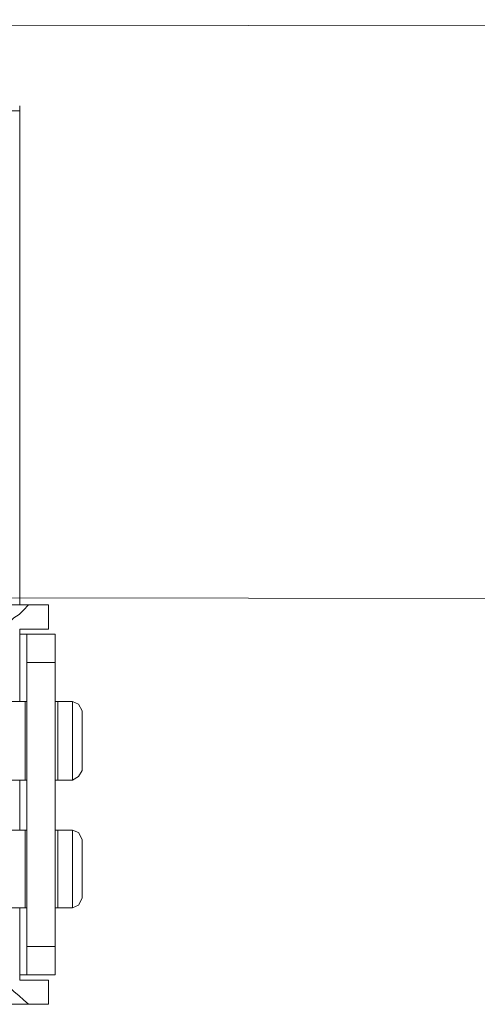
# Model space of a CAD drawing. Header units: millimetres. Extents: x -4580 to -1163, y 355 to 3010.
# Tile 16 of 30: x -4116 to -4098, y 2045 to 2084. Entities that reach past the tile are written whole.
import ezdxf

# ---------------------------------------------------------------- set-up
doc = ezdxf.new("R2010")
doc.units = ezdxf.units.MM
doc.layers.add('KADER', color=7, linetype='Continuous')
doc.layers.add('w0', color=7, linetype='Continuous')

# ---------------------------------------------------------------- blocks, each defined once
blk = doc.blocks.new('Szyna PEN 30x5 520')
at = {"lineweight": 0}
for p, q in [((0, 30), (485.944, 29.449)), ((0, 0), (485.935, -0.842))]:
    blk.add_line(p, q, dxfattribs=at)
blk = doc.blocks.new('V-KLEMA DU¯A')
at = {"layer": 'KADER', "lineweight": 0}
for points in [[(3137.843, 2455.374), (3137.843, 2455.374), (3117.897, 2455.374), (3117.897, 2455.374)], [(3137.843, 2455.637), (3137.843, 2455.637), (3137.843, 2429.356), (3137.843, 2429.356)], [(3139.342, 2429.354), (3139.342, 2429.354), (3138.297, 2429.354), (3138.297, 2429.354)], [(3139.342, 2429.354), (3139.342, 2429.354), (3139.342, 2428.082), (3139.342, 2428.082)], [(3137.843, 2428.082), (3137.843, 2428.082), (3137.843, 2424.266), (3137.843, 2424.266)], [(3139.342, 2428.082), (3139.342, 2428.082), (3137.843, 2428.082), (3137.843, 2428.082)], [(3138.207, 2427.81), (3138.207, 2427.81), (3138.207, 2426.311), (3138.207, 2426.311)], [(3139.706, 2427.81), (3139.706, 2427.81), (3138.207, 2427.81), (3138.207, 2427.81)], [(3138.207, 2427.81), (3138.207, 2427.81), (3138.207, 2426.311), (3138.207, 2426.311)], [(3139.706, 2427.81), (3139.706, 2427.81), (3138.207, 2427.81), (3138.207, 2427.81)], [(3139.706, 2427.81), (3139.706, 2427.81), (3139.706, 2426.311), (3139.706, 2426.311)], [(3139.706, 2427.81), (3139.706, 2427.81), (3139.706, 2426.311), (3139.706, 2426.311)], [(3138.207, 2426.311), (3138.207, 2426.311), (3138.207, 2411.363), (3138.207, 2411.363)], [(3139.706, 2426.311), (3139.706, 2426.311), (3138.207, 2426.311), (3138.207, 2426.311)], [(3138.207, 2426.311), (3138.207, 2426.311), (3138.207, 2411.363), (3138.207, 2411.363)], [(3139.706, 2426.311), (3139.706, 2426.311), (3138.207, 2426.311), (3138.207, 2426.311)], [(3138.116, 2424.266), (3138.116, 2424.266), (3134.708, 2424.266), (3134.708, 2424.266)], [(3138.207, 2424.266), (3138.207, 2424.266), (3138.116, 2424.266), (3138.116, 2424.266)], [(3138.116, 2424.266), (3138.116, 2424.266), (3138.116, 2420.131), (3138.116, 2420.131)], [(3139.843, 2424.266), (3139.843, 2424.266), (3139.843, 2420.131), (3139.843, 2420.131)], [(3140.614, 2424.266), (3140.614, 2424.266), (3140.614, 2420.131), (3140.614, 2420.131)], [(3141.115, 2423.766), (3141.115, 2423.766), (3141.115, 2420.632), (3141.115, 2420.632)], [(3137.843, 2420.131), (3137.843, 2420.131), (3137.843, 2417.496), (3137.843, 2417.496)], [(3138.207, 2420.131), (3138.207, 2420.131), (3138.116, 2420.131), (3138.116, 2420.131)], [(3138.207, 2417.496), (3138.207, 2417.496), (3138.116, 2417.496), (3138.116, 2417.496)], [(3138.116, 2417.496), (3138.116, 2417.496), (3138.116, 2413.408), (3138.116, 2413.408)], [(3139.843, 2417.496), (3139.843, 2417.496), (3139.706, 2417.496), (3139.706, 2417.496)], [(3140.614, 2417.496), (3140.614, 2417.496), (3139.843, 2417.496), (3139.843, 2417.496)], [(3139.843, 2417.496), (3139.843, 2417.496), (3139.843, 2413.408), (3139.843, 2413.408)], [(3140.614, 2417.496), (3140.614, 2417.496), (3140.614, 2413.408), (3140.614, 2413.408)], [(3141.115, 2416.997), (3141.115, 2416.997), (3141.115, 2413.907), (3141.115, 2413.907)], [(3138.116, 2413.408), (3138.116, 2413.408), (3134.708, 2413.408), (3134.708, 2413.408)], [(3137.843, 2413.408), (3137.843, 2413.408), (3137.843, 2409.59), (3137.843, 2409.59)], [(3138.207, 2413.408), (3138.207, 2413.408), (3138.116, 2413.408), (3138.116, 2413.408)], [(3139.843, 2413.408), (3139.843, 2413.408), (3139.706, 2413.408), (3139.706, 2413.408)], [(3140.614, 2413.408), (3140.614, 2413.408), (3139.843, 2413.408), (3139.843, 2413.408)], [(3139.706, 2411.363), (3139.706, 2411.363), (3138.207, 2411.363), (3138.207, 2411.363)], [(3138.207, 2411.363), (3138.207, 2411.363), (3138.207, 2409.864), (3138.207, 2409.864)], [(3139.706, 2411.363), (3139.706, 2411.363), (3138.207, 2411.363), (3138.207, 2411.363)], [(3138.207, 2411.363), (3138.207, 2411.363), (3138.207, 2409.864), (3138.207, 2409.864)], [(3137.889, 2409.864), (3137.889, 2409.864), (3137.843, 2409.864), (3137.843, 2409.864)], [(3138.207, 2409.864), (3138.207, 2409.864), (3137.889, 2409.864), (3137.889, 2409.864)], [(3139.706, 2409.864), (3139.706, 2409.864), (3138.207, 2409.864), (3138.207, 2409.864)], [(3139.706, 2409.864), (3139.706, 2409.864), (3138.207, 2409.864), (3138.207, 2409.864)], [(3139.342, 2409.59), (3139.342, 2409.59), (3137.843, 2409.59), (3137.843, 2409.59)], [(3139.342, 2409.59), (3139.342, 2409.59), (3139.342, 2408.318), (3139.342, 2408.318)], [(3138.297, 2408.318), (3138.297, 2408.318), (3133.118, 2408.318), (3133.118, 2408.318)], [(3139.342, 2408.318), (3139.342, 2408.318), (3138.297, 2408.318), (3138.297, 2408.318)]]:
    blk.add_open_spline(points, degree=3, dxfattribs=at)
for points, knots in [([(3136.844, 2428.082), (3136.844, 2428.082), (3137.071, 2428.265), (3137.071, 2428.265), (3137.071, 2428.265), (3137.071, 2428.265), (3137.297, 2428.446), (3137.297, 2428.446), (3137.297, 2428.446), (3137.297, 2428.446), (3137.525, 2428.673), (3137.525, 2428.673), (3137.525, 2428.673), (3137.525, 2428.673), (3137.798, 2428.855), (3137.798, 2428.855), (3137.798, 2428.855), (3137.798, 2428.855), (3138.025, 2429.082), (3138.025, 2429.082), (3138.025, 2429.082), (3138.025, 2429.082), (3138.297, 2429.354), (3138.297, 2429.354), (3138.297, 2429.354), (3138.297, 2429.354), (3133.118, 2429.354), (3133.118, 2429.354), (3133.118, 2429.354), (3133.118, 2429.354), (3130.256, 2429.354), (3130.256, 2429.354)], [0, 0, 0, 0, 0.125, 0.125, 0.125, 0.125, 0.25, 0.25, 0.25, 0.25, 0.375, 0.375, 0.375, 0.375, 0.5, 0.5, 0.5, 0.5, 0.625, 0.625, 0.625, 0.625, 0.75, 0.75, 0.75, 0.75, 0.875, 0.875, 0.875, 0.875, 1, 1, 1, 1]), ([(3138.207, 2427.81), (3138.207, 2427.81), (3137.889, 2427.81), (3137.889, 2427.81), (3137.889, 2427.81), (3137.889, 2427.81), (3137.843, 2427.81), (3137.843, 2427.81)], [0, 0, 0, 0, 0.5, 0.5, 0.5, 0.5, 1, 1, 1, 1]), ([(3138.207, 2427.81), (3138.207, 2427.81), (3137.889, 2427.81), (3137.889, 2427.81), (3137.889, 2427.81), (3137.889, 2427.81), (3137.843, 2427.81), (3137.843, 2427.81)], [0, 0, 0, 0, 0.5, 0.5, 0.5, 0.5, 1, 1, 1, 1]), ([(3139.706, 2426.311), (3139.706, 2426.311), (3139.706, 2411.363), (3139.706, 2411.363), (3139.706, 2411.363), (3139.706, 2411.363), (3139.706, 2409.864), (3139.706, 2409.864)], [0, 0, 0, 0, 0.5, 0.5, 0.5, 0.5, 1, 1, 1, 1]), ([(3139.706, 2426.311), (3139.706, 2426.311), (3139.706, 2411.363), (3139.706, 2411.363), (3139.706, 2411.363), (3139.706, 2411.363), (3139.706, 2409.864), (3139.706, 2409.864)], [0, 0, 0, 0, 0.5, 0.5, 0.5, 0.5, 1, 1, 1, 1]), ([(3140.614, 2424.266), (3140.614, 2424.266), (3139.843, 2424.266), (3139.843, 2424.266), (3139.843, 2424.266), (3139.843, 2424.266), (3139.706, 2424.266), (3139.706, 2424.266)], [0, 0, 0, 0, 0.5, 0.5, 0.5, 0.5, 1, 1, 1, 1]), ([(3140.614, 2424.266), (3140.614, 2424.266), (3140.932, 2424.13), (3140.932, 2424.13), (3140.932, 2424.13), (3140.932, 2424.13), (3141.115, 2423.766), (3141.115, 2423.766)], [0, 0, 0, 0, 0.5, 0.5, 0.5, 0.5, 1, 1, 1, 1]), ([(3141.115, 2420.632), (3141.115, 2420.632), (3140.932, 2420.314), (3140.932, 2420.314), (3140.932, 2420.314), (3140.932, 2420.314), (3140.614, 2420.131), (3140.614, 2420.131)], [0, 0, 0, 0, 0.5, 0.5, 0.5, 0.5, 1, 1, 1, 1]), ([(3138.116, 2420.131), (3138.116, 2420.131), (3134.618, 2420.131), (3134.618, 2420.131), (3134.618, 2420.131), (3134.618, 2420.131), (3133.118, 2420.131), (3133.118, 2420.131)], [0, 0, 0, 0, 0.5, 0.5, 0.5, 0.5, 1, 1, 1, 1]), ([(3140.614, 2420.131), (3140.614, 2420.131), (3139.843, 2420.131), (3139.843, 2420.131), (3139.843, 2420.131), (3139.843, 2420.131), (3139.706, 2420.131), (3139.706, 2420.131)], [0, 0, 0, 0, 0.5, 0.5, 0.5, 0.5, 1, 1, 1, 1]), ([(3138.116, 2417.496), (3138.116, 2417.496), (3134.618, 2417.496), (3134.618, 2417.496), (3134.618, 2417.496), (3134.618, 2417.496), (3133.118, 2417.496), (3133.118, 2417.496)], [0, 0, 0, 0, 0.5, 0.5, 0.5, 0.5, 1, 1, 1, 1]), ([(3140.614, 2417.496), (3140.614, 2417.496), (3140.932, 2417.36), (3140.932, 2417.36), (3140.932, 2417.36), (3140.932, 2417.36), (3141.115, 2416.997), (3141.115, 2416.997)], [0, 0, 0, 0, 0.5, 0.5, 0.5, 0.5, 1, 1, 1, 1]), ([(3141.115, 2413.907), (3141.115, 2413.907), (3140.932, 2413.543), (3140.932, 2413.543), (3140.932, 2413.543), (3140.932, 2413.543), (3140.614, 2413.408), (3140.614, 2413.408)], [0, 0, 0, 0, 0.5, 0.5, 0.5, 0.5, 1, 1, 1, 1]), ([(3138.207, 2409.864), (3138.207, 2409.864), (3137.889, 2409.864), (3137.889, 2409.864), (3137.889, 2409.864), (3137.889, 2409.864), (3137.843, 2409.864), (3137.843, 2409.864)], [0, 0, 0, 0, 0.5, 0.5, 0.5, 0.5, 1, 1, 1, 1]), ([(3138.297, 2408.318), (3138.297, 2408.318), (3138.025, 2408.546), (3138.025, 2408.546), (3138.025, 2408.546), (3138.025, 2408.546), (3137.798, 2408.773), (3137.798, 2408.773), (3137.798, 2408.773), (3137.798, 2408.773), (3137.525, 2409), (3137.525, 2409), (3137.525, 2409), (3137.525, 2409), (3137.297, 2409.228), (3137.297, 2409.228), (3137.297, 2409.228), (3137.297, 2409.228), (3137.071, 2409.409), (3137.071, 2409.409), (3137.071, 2409.409), (3137.071, 2409.409), (3136.844, 2409.59), (3136.844, 2409.59)], [0, 0, 0, 0, 0.166667, 0.166667, 0.166667, 0.166667, 0.333333, 0.333333, 0.333333, 0.333333, 0.5, 0.5, 0.5, 0.5, 0.666667, 0.666667, 0.666667, 0.666667, 0.833333, 0.833333, 0.833333, 0.833333, 1, 1, 1, 1])]:
    blk.add_open_spline(points, degree=3, knots=knots, dxfattribs=at)

msp = doc.modelspace()

# ---------------------------------------------------------------- block references
at = {"lineweight": 0, "xscale": 0.75, "yscale": 0.75, "zscale": 0.75}
msp.add_blockref('V-KLEMA DU¯A', (-6469.219, 238.806), dxfattribs=at)
at = {"layer": 'w0', "color": 7, "lineweight": 0, "xscale": 0.75, "yscale": 0.75, "zscale": 0.75}
msp.add_blockref('Szyna PEN 30x5 520', (-4306.717, 2061.435), dxfattribs=at)

doc.saveas('drawing.dxf')
